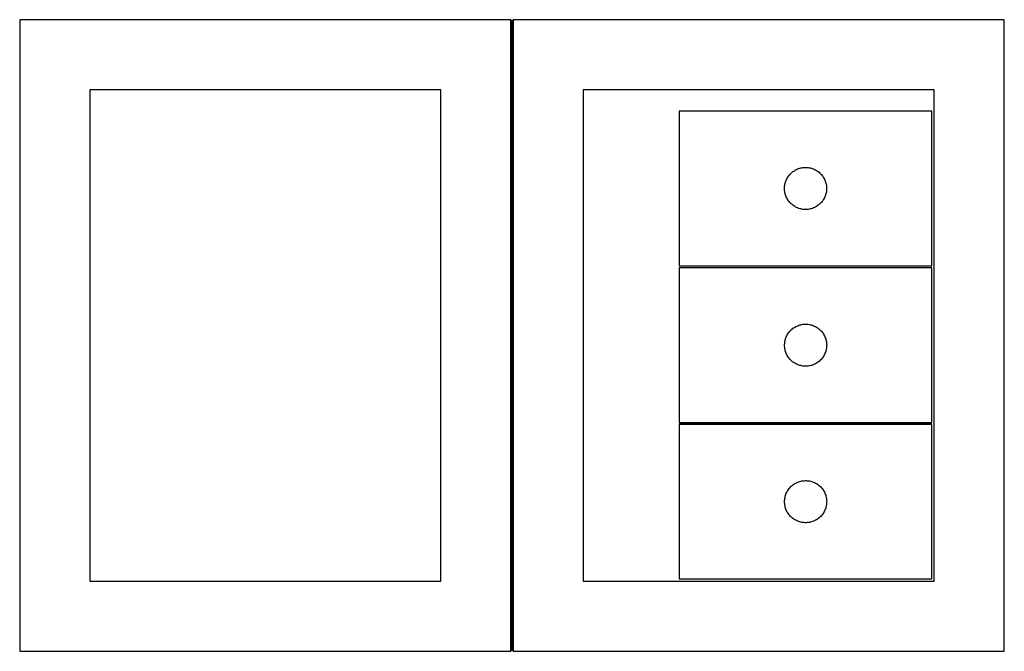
# Model space of a CAD drawing. Header units: millimetres. Extents: x 7 to 1490, y 7 to 2979.
# Tile 1 of 21: x 7 to 708, y 7 to 457. Entities that reach past the tile are written whole.
import ezdxf

# ---------------------------------------------------------------- set-up
doc = ezdxf.new("R2010")
doc.units = ezdxf.units.MM
doc.layers.add('COMMON', color=5, linetype='CONTINUOUS', true_color=0x0000ff)
doc.layers.add('CUT', color=7, linetype='CONTINUOUS', true_color=0x000000)

msp = doc.modelspace()

# ---------------------------------------------------------------- linework, layer by layer
at = {"layer": 'COMMON'}
for p, q in [((357.250012, 6.500006), (357.250012, 456.500006)), ((476.439692, 168.85975), (656.439692, 168.85975))]:
    msp.add_line(p, q, dxfattribs=at)
at = {"layer": 'CUT'}
for p, q in [((356.500006, 456.500006), (6.500006, 456.500006)), ((6.500006, 456.500006), (6.500006, 6.500006)), ((356.500006, 6.500006), (356.500006, 456.500006)), ((708.000012, 456.500006), (358.000012, 456.500006)), ((358.000012, 456.500006), (358.000012, 6.500006)), ((708.000012, 6.500006), (708.000012, 456.500006)), ((306.500006, 406.500006), (56.500006, 406.500006)), ((56.500006, 406.500006), (56.500006, 56.500006)), ((306.500006, 56.500006), (306.500006, 406.500006)), ((658.000012, 406.500006), (408.000012, 406.500006)), ((408.000012, 406.500006), (408.000012, 56.500006)), ((658.000012, 56.500006), (658.000012, 406.500006)), ((656.394681, 391.247594), (476.394681, 391.247594)), ((476.394681, 391.247594), (476.394681, 281.247594)), ((656.394681, 281.247594), (656.394681, 391.247594)), ((562.202397, 350.649842), (562.949365, 350.84656)), ((562.949365, 350.84656), (563.70547, 351.004563)), ((563.70547, 351.004563), (564.468706, 351.123434)), ((564.468706, 351.123434), (565.237049, 351.202857)), ((565.237049, 351.202857), (566.008463, 351.242621)), ((566.008463, 351.242621), (566.7809, 351.242621)), ((566.7809, 351.242621), (567.552313, 351.202857)), ((567.552313, 351.202857), (568.320657, 351.123434)), ((568.320657, 351.123434), (569.083893, 351.004563)), ((569.083893, 351.004563), (569.839997, 350.84656)), ((569.839997, 350.84656), (570.586966, 350.649842)), ((553.340403, 343.635815), (553.738048, 344.298037)), ((553.738048, 344.298037), (554.169256, 344.938911)), ((554.169256, 344.938911), (554.632884, 345.556736)), ((554.632884, 345.556736), (555.127702, 346.149876)), ((555.127702, 346.149876), (555.652398, 346.716756)), ((555.652398, 346.716756), (556.205581, 347.255875)), ((556.205581, 347.255875), (556.785784, 347.765801)), ((556.785784, 347.765801), (557.391467, 348.245183)), ((557.391467, 348.245183), (558.021025, 348.692749)), ((558.021025, 348.692749), (558.672789, 349.107313)), ((558.672789, 349.107313), (559.34503, 349.487776)), ((559.34503, 349.487776), (560.035965, 349.833128)), ((560.035965, 349.833128), (560.743763, 350.142454)), ((560.743763, 350.142454), (561.466546, 350.414932)), ((561.466546, 350.414932), (562.202397, 350.649842)), ((570.586966, 350.649842), (571.322817, 350.414932)), ((571.322817, 350.414932), (572.0456, 350.142454)), ((572.0456, 350.142454), (572.753397, 349.833128)), ((572.753397, 349.833128), (573.444332, 349.487776)), ((573.444332, 349.487776), (574.116573, 349.107313)), ((574.116573, 349.107313), (574.768337, 348.692749)), ((574.768337, 348.692749), (575.397895, 348.245183)), ((575.397895, 348.245183), (576.003579, 347.765801)), ((576.003579, 347.765801), (576.583781, 347.255875)), ((576.583781, 347.255875), (577.136964, 346.716756)), ((577.136964, 346.716756), (577.66166, 346.149876)), ((577.66166, 346.149876), (578.156478, 345.556736)), ((578.156478, 345.556736), (578.620106, 344.938911)), ((578.620106, 344.938911), (579.051315, 344.298037)), ((579.051315, 344.298037), (579.44896, 343.635815)), ((551.394681, 336.247594), (551.41457, 337.019775)), ((551.41457, 337.019775), (551.474183, 337.789909)), ((551.474183, 337.789909), (551.573363, 338.555953)), ((551.573363, 338.555953), (551.711846, 339.315875)), ((551.711846, 339.315875), (551.889265, 340.067661)), ((551.889265, 340.067661), (552.105151, 340.809317)), ((552.105151, 340.809317), (552.358929, 341.538875)), ((552.358929, 341.538875), (552.649928, 342.254403)), ((552.649928, 342.254403), (552.977375, 342.954001)), ((552.977375, 342.954001), (553.340403, 343.635815)), ((579.44896, 343.635815), (579.811987, 342.954001)), ((579.811987, 342.954001), (580.139435, 342.254403)), ((580.139435, 342.254403), (580.430434, 341.538875)), ((580.430434, 341.538875), (580.684212, 340.809317)), ((580.684212, 340.809317), (580.900097, 340.067661)), ((580.900097, 340.067661), (581.077517, 339.315875)), ((581.077517, 339.315875), (581.216, 338.555953)), ((581.216, 338.555953), (581.315179, 337.789909)), ((581.315179, 337.789909), (581.374793, 337.019775)), ((581.374793, 337.019775), (581.394681, 336.247594)), ((551.41457, 335.475413), (551.394681, 336.247594)), ((551.474183, 334.705279), (551.41457, 335.475413)), ((551.573363, 333.939235), (551.474183, 334.705279)), ((551.711846, 333.179313), (551.573363, 333.939235)), ((551.889265, 332.427527), (551.711846, 333.179313)), ((552.105151, 331.685872), (551.889265, 332.427527)), ((552.358929, 330.956313), (552.105151, 331.685872)), ((552.649928, 330.240785), (552.358929, 330.956313)), ((552.977375, 329.541187), (552.649928, 330.240785)), ((580.139435, 330.240785), (579.811987, 329.541187)), ((580.430434, 330.956313), (580.139435, 330.240785)), ((580.684212, 331.685872), (580.430434, 330.956313)), ((580.900097, 332.427527), (580.684212, 331.685872)), ((581.077517, 333.179313), (580.900097, 332.427527)), ((581.216, 333.939235), (581.077517, 333.179313)), ((581.315179, 334.705279), (581.216, 333.939235)), ((581.374793, 335.475413), (581.315179, 334.705279)), ((581.394681, 336.247594), (581.374793, 335.475413)), ((553.340403, 328.859373), (552.977375, 329.541187)), ((553.738048, 328.197151), (553.340403, 328.859373)), ((554.169256, 327.556278), (553.738048, 328.197151)), ((554.632884, 326.938452), (554.169256, 327.556278)), ((555.127702, 326.345312), (554.632884, 326.938452)), ((555.652398, 325.778432), (555.127702, 326.345312)), ((556.205581, 325.239314), (555.652398, 325.778432)), ((556.785784, 324.729387), (556.205581, 325.239314)), ((557.391467, 324.250005), (556.785784, 324.729387)), ((558.021025, 323.802439), (557.391467, 324.250005)), ((558.672789, 323.387875), (558.021025, 323.802439)), ((559.34503, 323.007412), (558.672789, 323.387875)), ((560.035965, 322.66206), (559.34503, 323.007412)), ((573.444332, 323.007412), (572.753397, 322.66206)), ((574.116573, 323.387875), (573.444332, 323.007412)), ((574.768337, 323.802439), (574.116573, 323.387875)), ((575.397895, 324.250005), (574.768337, 323.802439)), ((576.003579, 324.729387), (575.397895, 324.250005)), ((576.583781, 325.239314), (576.003579, 324.729387)), ((577.136964, 325.778432), (576.583781, 325.239314)), ((577.66166, 326.345312), (577.136964, 325.778432)), ((578.156478, 326.938452), (577.66166, 326.345312)), ((578.620106, 327.556278), (578.156478, 326.938452)), ((579.051315, 328.197151), (578.620106, 327.556278)), ((579.44896, 328.859373), (579.051315, 328.197151)), ((579.811987, 329.541187), (579.44896, 328.859373)), ((560.743763, 322.352735), (560.035965, 322.66206)), ((561.466546, 322.080256), (560.743763, 322.352735)), ((562.202397, 321.845346), (561.466546, 322.080256)), ((562.949365, 321.648628), (562.202397, 321.845346)), ((563.70547, 321.490625), (562.949365, 321.648628)), ((564.468706, 321.371754), (563.70547, 321.490625)), ((565.237049, 321.292331), (564.468706, 321.371754)), ((566.008463, 321.252567), (565.237049, 321.292331)), ((566.7809, 321.252567), (566.008463, 321.252567)), ((567.552313, 321.292331), (566.7809, 321.252567)), ((568.320657, 321.371754), (567.552313, 321.292331)), ((569.083893, 321.490625), (568.320657, 321.371754)), ((569.839997, 321.648628), (569.083893, 321.490625)), ((570.586966, 321.845346), (569.839997, 321.648628)), ((571.322817, 322.080256), (570.586966, 321.845346)), ((572.0456, 322.352735), (571.322817, 322.080256)), ((572.753397, 322.66206), (572.0456, 322.352735)), ((476.394681, 281.247594), (656.394681, 281.247594)), ((656.439692, 279.609751), (476.439692, 279.609751)), ((476.439692, 279.609751), (476.439692, 169.609751)), ((656.439692, 169.609751), (656.439692, 279.609751)), ((560.788773, 238.504611), (561.511556, 238.77709)), ((561.511556, 238.77709), (562.247407, 239.011999)), ((562.247407, 239.011999), (562.994375, 239.208717)), ((562.994375, 239.208717), (563.75048, 239.36672)), ((563.75048, 239.36672), (564.513716, 239.485591)), ((564.513716, 239.485591), (565.28206, 239.565014)), ((565.28206, 239.565014), (566.053473, 239.604778)), ((566.053473, 239.604778), (566.82591, 239.604778)), ((566.82591, 239.604778), (567.597324, 239.565014)), ((567.597324, 239.565014), (568.365667, 239.485591)), ((568.365667, 239.485591), (569.128903, 239.36672)), ((569.128903, 239.36672), (569.885008, 239.208717)), ((569.885008, 239.208717), (570.631976, 239.011999)), ((570.631976, 239.011999), (571.367827, 238.77709)), ((571.367827, 238.77709), (572.09061, 238.504611)), ((553.022385, 231.316158), (553.385413, 231.997972)), ((553.385413, 231.997972), (553.783058, 232.660194)), ((553.783058, 232.660194), (554.214267, 233.301068)), ((554.214267, 233.301068), (554.677895, 233.918893)), ((554.677895, 233.918893), (555.172713, 234.512033)), ((555.172713, 234.512033), (555.697409, 235.078913)), ((555.697409, 235.078913), (556.250592, 235.618032)), ((556.250592, 235.618032), (556.830794, 236.127958)), ((556.830794, 236.127958), (557.436477, 236.60734)), ((557.436477, 236.60734), (558.066036, 237.054906)), ((558.066036, 237.054906), (558.7178, 237.469471)), ((558.7178, 237.469471), (559.39004, 237.849933)), ((559.39004, 237.849933), (560.080976, 238.195285)), ((560.080976, 238.195285), (560.788773, 238.504611)), ((572.09061, 238.504611), (572.798407, 238.195285)), ((572.798407, 238.195285), (573.489343, 237.849933)), ((573.489343, 237.849933), (574.161584, 237.469471)), ((574.161584, 237.469471), (574.813347, 237.054906)), ((574.813347, 237.054906), (575.442906, 236.60734)), ((575.442906, 236.60734), (576.048589, 236.127958)), ((576.048589, 236.127958), (576.628792, 235.618032)), ((576.628792, 235.618032), (577.181974, 235.078913)), ((577.181974, 235.078913), (577.706671, 234.512033)), ((577.706671, 234.512033), (578.201489, 233.918893)), ((578.201489, 233.918893), (578.665117, 233.301068)), ((578.665117, 233.301068), (579.096325, 232.660194)), ((579.096325, 232.660194), (579.49397, 231.997972)), ((579.49397, 231.997972), (579.856998, 231.316158)), ((551.439692, 224.609751), (551.45958, 225.381932)), ((551.45958, 223.83757), (551.439692, 224.609751)), ((551.45958, 225.381932), (551.519193, 226.152066)), ((551.519193, 226.152066), (551.618373, 226.91811)), ((551.618373, 226.91811), (551.756856, 227.678032)), ((551.756856, 227.678032), (551.934276, 228.429818)), ((551.934276, 228.429818), (552.150161, 229.171474)), ((552.150161, 229.171474), (552.403939, 229.901032)), ((552.403939, 229.901032), (552.694938, 230.61656)), ((552.694938, 230.61656), (553.022385, 231.316158)), ((579.856998, 231.316158), (580.184445, 230.61656)), ((580.184445, 230.61656), (580.475444, 229.901032)), ((580.475444, 229.901032), (580.729222, 229.171474)), ((580.729222, 229.171474), (580.945107, 228.429818)), ((580.945107, 228.429818), (581.122527, 227.678032)), ((581.122527, 227.678032), (581.26101, 226.91811)), ((581.26101, 226.91811), (581.36019, 226.152066)), ((581.36019, 226.152066), (581.419803, 225.381932)), ((581.419803, 225.381932), (581.439692, 224.609751)), ((581.439692, 224.609751), (581.419803, 223.83757)), ((551.519193, 223.067436), (551.45958, 223.83757)), ((551.618373, 222.301392), (551.519193, 223.067436)), ((551.756856, 221.54147), (551.618373, 222.301392)), ((551.934276, 220.789684), (551.756856, 221.54147)), ((552.150161, 220.048029), (551.934276, 220.789684)), ((552.403939, 219.31847), (552.150161, 220.048029)), ((552.694938, 218.602943), (552.403939, 219.31847)), ((553.022385, 217.903344), (552.694938, 218.602943)), ((553.385413, 217.22153), (553.022385, 217.903344)), ((579.856998, 217.903344), (579.49397, 217.22153)), ((580.184445, 218.602943), (579.856998, 217.903344)), ((580.475444, 219.31847), (580.184445, 218.602943)), ((580.729222, 220.048029), (580.475444, 219.31847)), ((580.945107, 220.789684), (580.729222, 220.048029)), ((581.122527, 221.54147), (580.945107, 220.789684)), ((581.26101, 222.301392), (581.122527, 221.54147)), ((581.36019, 223.067436), (581.26101, 222.301392)), ((581.419803, 223.83757), (581.36019, 223.067436)), ((553.783058, 216.559308), (553.385413, 217.22153)), ((554.214267, 215.918435), (553.783058, 216.559308)), ((554.677895, 215.300609), (554.214267, 215.918435)), ((555.172713, 214.707469), (554.677895, 215.300609)), ((555.697409, 214.140589), (555.172713, 214.707469)), ((556.250592, 213.601471), (555.697409, 214.140589)), ((556.830794, 213.091544), (556.250592, 213.601471)), ((557.436477, 212.612162), (556.830794, 213.091544)), ((558.066036, 212.164596), (557.436477, 212.612162)), ((558.7178, 211.750032), (558.066036, 212.164596)), ((559.39004, 211.369569), (558.7178, 211.750032)), ((560.080976, 211.024217), (559.39004, 211.369569)), ((560.788773, 210.714892), (560.080976, 211.024217)), ((561.511556, 210.442413), (560.788773, 210.714892)), ((572.09061, 210.714892), (571.367827, 210.442413)), ((572.798407, 211.024217), (572.09061, 210.714892)), ((573.489343, 211.369569), (572.798407, 211.024217)), ((574.161584, 211.750032), (573.489343, 211.369569)), ((574.813347, 212.164596), (574.161584, 211.750032)), ((575.442906, 212.612162), (574.813347, 212.164596)), ((576.048589, 213.091544), (575.442906, 212.612162)), ((576.628792, 213.601471), (576.048589, 213.091544)), ((577.181974, 214.140589), (576.628792, 213.601471)), ((577.706671, 214.707469), (577.181974, 214.140589)), ((578.201489, 215.300609), (577.706671, 214.707469)), ((578.665117, 215.918435), (578.201489, 215.300609)), ((579.096325, 216.559308), (578.665117, 215.918435)), ((579.49397, 217.22153), (579.096325, 216.559308)), ((562.247407, 210.207503), (561.511556, 210.442413)), ((562.994375, 210.010786), (562.247407, 210.207503)), ((563.75048, 209.852782), (562.994375, 210.010786)), ((564.513716, 209.733911), (563.75048, 209.852782)), ((565.28206, 209.654488), (564.513716, 209.733911)), ((566.053473, 209.614724), (565.28206, 209.654488)), ((566.82591, 209.614724), (566.053473, 209.614724)), ((567.597324, 209.654488), (566.82591, 209.614724)), ((568.365667, 209.733911), (567.597324, 209.654488)), ((569.128903, 209.852782), (568.365667, 209.733911)), ((569.885008, 210.010786), (569.128903, 209.852782)), ((570.631976, 210.207503), (569.885008, 210.010786)), ((571.367827, 210.442413), (570.631976, 210.207503)), ((476.439692, 169.609751), (656.439692, 169.609751)), ((656.439692, 168.10975), (476.439692, 168.10975)), ((476.439692, 168.10975), (476.439692, 58.10975)), ((656.439692, 58.10975), (656.439692, 168.10975)), ((558.7178, 125.96947), (559.39004, 126.349932)), ((559.39004, 126.349932), (560.080976, 126.695284)), ((560.080976, 126.695284), (560.788773, 127.00461)), ((560.788773, 127.00461), (561.511556, 127.277089)), ((561.511556, 127.277089), (562.247407, 127.511998)), ((562.247407, 127.511998), (562.994375, 127.708716)), ((562.994375, 127.708716), (563.75048, 127.866719)), ((563.75048, 127.866719), (564.513716, 127.98559)), ((564.513716, 127.98559), (565.28206, 128.065013)), ((565.28206, 128.065013), (566.053473, 128.104777)), ((566.053473, 128.104777), (566.82591, 128.104777)), ((566.82591, 128.104777), (567.597324, 128.065013)), ((567.597324, 128.065013), (568.365667, 127.98559)), ((568.365667, 127.98559), (569.128903, 127.866719)), ((569.128903, 127.866719), (569.885008, 127.708716)), ((569.885008, 127.708716), (570.631976, 127.511998)), ((570.631976, 127.511998), (571.367827, 127.277089)), ((571.367827, 127.277089), (572.09061, 127.00461)), ((572.09061, 127.00461), (572.798407, 126.695284)), ((572.798407, 126.695284), (573.489343, 126.349932)), ((573.489343, 126.349932), (574.161584, 125.96947)), ((552.694938, 119.116559), (553.022385, 119.816157)), ((553.022385, 119.816157), (553.385413, 120.497971)), ((553.385413, 120.497971), (553.783058, 121.160193)), ((553.783058, 121.160193), (554.214267, 121.801067)), ((554.214267, 121.801067), (554.677895, 122.418892)), ((554.677895, 122.418892), (555.172713, 123.012032)), ((555.172713, 123.012032), (555.697409, 123.578912)), ((555.697409, 123.578912), (556.250592, 124.118031)), ((556.250592, 124.118031), (556.830794, 124.627957)), ((556.830794, 124.627957), (557.436477, 125.107339)), ((557.436477, 125.107339), (558.066036, 125.554905)), ((558.066036, 125.554905), (558.7178, 125.96947)), ((574.161584, 125.96947), (574.813347, 125.554905)), ((574.813347, 125.554905), (575.442906, 125.107339)), ((575.442906, 125.107339), (576.048589, 124.627957)), ((576.048589, 124.627957), (576.628792, 124.118031)), ((576.628792, 124.118031), (577.181974, 123.578912)), ((577.181974, 123.578912), (577.706671, 123.012032)), ((577.706671, 123.012032), (578.201489, 122.418892)), ((578.201489, 122.418892), (578.665117, 121.801067)), ((578.665117, 121.801067), (579.096325, 121.160193)), ((579.096325, 121.160193), (579.49397, 120.497971)), ((579.49397, 120.497971), (579.856998, 119.816157)), ((579.856998, 119.816157), (580.184445, 119.116559)), ((551.439692, 113.10975), (551.45958, 113.881931)), ((551.45958, 112.337569), (551.439692, 113.10975)), ((551.45958, 113.881931), (551.519193, 114.652065)), ((551.519193, 111.567435), (551.45958, 112.337569)), ((551.519193, 114.652065), (551.618373, 115.418109)), ((551.618373, 115.418109), (551.756856, 116.178031)), ((551.756856, 116.178031), (551.934276, 116.929817)), ((551.934276, 116.929817), (552.150161, 117.671473)), ((552.150161, 117.671473), (552.403939, 118.401031)), ((552.403939, 118.401031), (552.694938, 119.116559)), ((580.184445, 119.116559), (580.475444, 118.401031)), ((580.475444, 118.401031), (580.729222, 117.671473)), ((580.729222, 117.671473), (580.945107, 116.929817)), ((580.945107, 116.929817), (581.122527, 116.178031)), ((581.122527, 116.178031), (581.26101, 115.418109)), ((581.26101, 115.418109), (581.36019, 114.652065)), ((581.36019, 114.652065), (581.419803, 113.881931)), ((581.419803, 112.337569), (581.36019, 111.567435)), ((581.419803, 113.881931), (581.439692, 113.10975)), ((581.439692, 113.10975), (581.419803, 112.337569)), ((551.618373, 110.801391), (551.519193, 111.567435)), ((551.756856, 110.041469), (551.618373, 110.801391)), ((551.934276, 109.289683), (551.756856, 110.041469)), ((552.150161, 108.548028), (551.934276, 109.289683)), ((552.403939, 107.818469), (552.150161, 108.548028)), ((552.694938, 107.102942), (552.403939, 107.818469)), ((553.022385, 106.403343), (552.694938, 107.102942)), ((553.385413, 105.721529), (553.022385, 106.403343)), ((553.783058, 105.059307), (553.385413, 105.721529)), ((579.49397, 105.721529), (579.096325, 105.059307)), ((579.856998, 106.403343), (579.49397, 105.721529)), ((580.184445, 107.102942), (579.856998, 106.403343)), ((580.475444, 107.818469), (580.184445, 107.102942)), ((580.729222, 108.548028), (580.475444, 107.818469)), ((580.945107, 109.289683), (580.729222, 108.548028)), ((581.122527, 110.041469), (580.945107, 109.289683)), ((581.26101, 110.801391), (581.122527, 110.041469)), ((581.36019, 111.567435), (581.26101, 110.801391)), ((554.214267, 104.418434), (553.783058, 105.059307)), ((554.677895, 103.800608), (554.214267, 104.418434)), ((555.172713, 103.207468), (554.677895, 103.800608)), ((555.697409, 102.640588), (555.172713, 103.207468)), ((556.250592, 102.10147), (555.697409, 102.640588)), ((556.830794, 101.591543), (556.250592, 102.10147)), ((557.436477, 101.112161), (556.830794, 101.591543)), ((558.066036, 100.664595), (557.436477, 101.112161)), ((558.7178, 100.250031), (558.066036, 100.664595)), ((559.39004, 99.869568), (558.7178, 100.250031)), ((560.080976, 99.524216), (559.39004, 99.869568)), ((560.788773, 99.214891), (560.080976, 99.524216)), ((561.511556, 98.942412), (560.788773, 99.214891)), ((562.247407, 98.707502), (561.511556, 98.942412)), ((562.994375, 98.510785), (562.247407, 98.707502)), ((563.75048, 98.352781), (562.994375, 98.510785)), ((564.513716, 98.23391), (563.75048, 98.352781)), ((565.28206, 98.154487), (564.513716, 98.23391)), ((568.365667, 98.23391), (567.597324, 98.154487)), ((569.128903, 98.352781), (568.365667, 98.23391)), ((569.885008, 98.510785), (569.128903, 98.352781)), ((570.631976, 98.707502), (569.885008, 98.510785)), ((571.367827, 98.942412), (570.631976, 98.707502)), ((572.09061, 99.214891), (571.367827, 98.942412)), ((572.798407, 99.524216), (572.09061, 99.214891)), ((573.489343, 99.869568), (572.798407, 99.524216)), ((574.161584, 100.250031), (573.489343, 99.869568)), ((574.813347, 100.664595), (574.161584, 100.250031)), ((575.442906, 101.112161), (574.813347, 100.664595)), ((576.048589, 101.591543), (575.442906, 101.112161)), ((576.628792, 102.10147), (576.048589, 101.591543)), ((577.181974, 102.640588), (576.628792, 102.10147)), ((577.706671, 103.207468), (577.181974, 102.640588)), ((578.201489, 103.800608), (577.706671, 103.207468)), ((578.665117, 104.418434), (578.201489, 103.800608)), ((579.096325, 105.059307), (578.665117, 104.418434)), ((566.053473, 98.114723), (565.28206, 98.154487)), ((566.82591, 98.114723), (566.053473, 98.114723)), ((567.597324, 98.154487), (566.82591, 98.114723)), ((56.500006, 56.500006), (306.500006, 56.500006)), ((408.000012, 56.500006), (658.000012, 56.500006)), ((476.439692, 58.10975), (656.439692, 58.10975)), ((6.500006, 6.500006), (356.500006, 6.500006)), ((358.000012, 6.500006), (708.000012, 6.500006))]:
    msp.add_line(p, q, dxfattribs=at)

doc.saveas('drawing.dxf')
